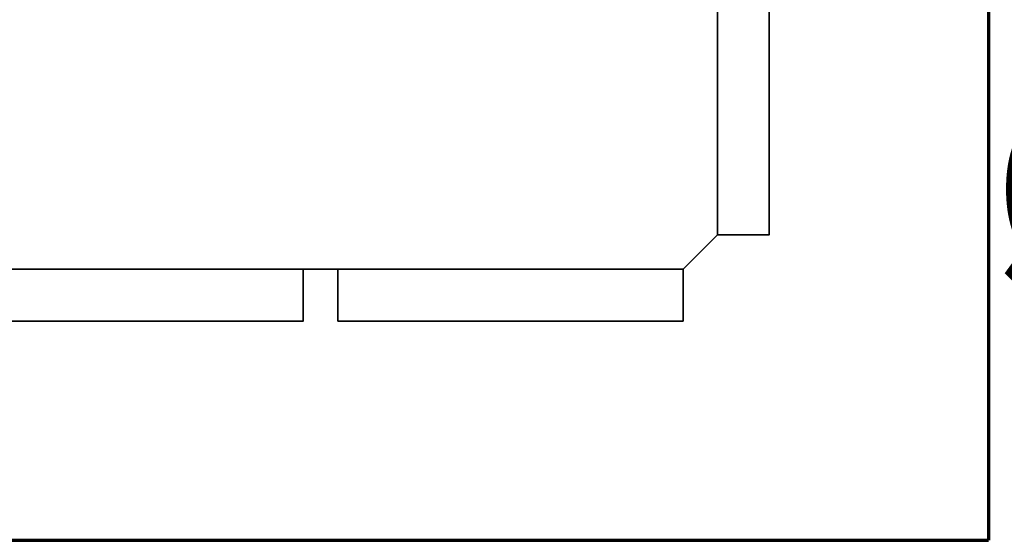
# Model space of a CAD drawing. Header units: millimetres. Extents: x 7 to 294, y 5 to 173.
# Tile 6 of 113: x 249 to 277, y 104 to 119. Entities that reach past the tile are written whole.
import ezdxf

# ---------------------------------------------------------------- set-up
doc = ezdxf.new("R2010")
doc.units = ezdxf.units.MM
doc.layers.add('253', color=7, linetype='Continuous', true_color=0xffffff)
doc.layers.add('32', color=7, linetype='Continuous', true_color=0xffffff)
doc.styles.add('Tahoma', font='Tahoma')
doc.dimstyles.get("Standard").update_dxf_attribs({"dimtxt": 0.18, "dimasz": 0.18, "dimexe": 0.18, "dimexo": 0.0625, "dimgap": 0.09, "dimtad": 0, "dimtih": 1, "dimtoh": 1, "dimdec": 4, "dimzin": 0, "dimdsep": 46, "dimtxsty": 'Standard', "dimcen": 0.09, "dimadec": 0, "dimazin": 0, "dimtfac": 1, "dimtdec": 4, "dimtofl": 0, "dimtmove": 0, "dimatfit": 3, "dimfxl": 0, "dimtolj": 1, "dimtzin": 0, "dimarcsym": 0})

# ---------------------------------------------------------------- blocks, each defined once
blk = doc.blocks.new('_U11')
at = {"layer": '253', "color": 18, "lineweight": 13}
for p, q in [((267.229, 138.464), (289.999, 138.464)), ((287.999, 138.464), (287.999, 119.901)), ((267.229, 128.401), (289.999, 128.401))]:
    blk.add_line(p, q, dxfattribs=at)
at = {"layer": '253', "color": 18, "lineweight": 70}
for points in [[(287.999, 138.464), (288.937, 134.964), (287.061, 134.964)], [(287.999, 128.401), (287.061, 131.901), (288.937, 131.901)]]:
    blk.add_solid(points, dxfattribs=at)
at = {"layer": '253', "color": 18, "linetype": 'Continuous', "lineweight": 13, "char_height": 5, "attachment_point": 7, "rotation": 360, "line_spacing_factor": 0.801055, "style": 'Tahoma'}
for s, insert in [('\\fTahoma|b0|i0;%%c', (276.952, 111.027)), ('\\fTahoma|b0|i0;\\W1.0000;102', (282.883, 111.027))]:
    blk.add_mtext(s, dxfattribs=dict(at, insert=insert))

msp = doc.modelspace()

# ---------------------------------------------------------------- linework, layer by layer
at = {"layer": '253', "color": 8, "linetype": 'Continuous', "lineweight": 70}
for p in [(276.778, 172.783), (196.578, 103.583)]:
    msp.add_line(p, (276.778, 103.583), dxfattribs=at)
at = {"layer": '32', "color": 2, "linetype": 'Continuous', "lineweight": 35}
for p, q in [((267.928, 111.433), (268.928, 112.433)), ((256.928, 111.433), (257.928, 111.433))]:
    msp.add_line(p, q, dxfattribs=at)
for points, knots in [([(268.928, 122.433), (269.428, 122.433), (269.928, 122.433), (270.428, 122.433), (270.428, 119.099), (270.428, 115.766), (270.428, 112.433), (269.928, 112.433), (269.428, 112.433), (268.928, 112.433), (268.928, 115.766), (268.928, 119.099), (268.928, 122.433)], [0, 0, 0, 0, 0.065217, 0.065217, 0.065217, 0.5, 0.5, 0.5, 0.565217, 0.565217, 0.565217, 1, 1, 1, 1]), ([(246.928, 109.933), (250.262, 109.933), (253.595, 109.933), (256.928, 109.933), (256.928, 110.433), (256.928, 110.933), (256.928, 111.433), (253.595, 111.433), (250.262, 111.433), (246.928, 111.433), (246.928, 110.933), (246.928, 110.433), (246.928, 109.933)], [0, 0, 0, 0, 0.434783, 0.434783, 0.434783, 0.5, 0.5, 0.5, 0.934783, 0.934783, 0.934783, 1, 1, 1, 1]), ([(257.928, 109.933), (261.262, 109.933), (264.595, 109.933), (267.928, 109.933), (267.928, 110.433), (267.928, 110.933), (267.928, 111.433), (264.595, 111.433), (261.262, 111.433), (257.928, 111.433), (257.928, 110.933), (257.928, 110.433), (257.928, 109.933)], [0, 0, 0, 0, 0.434783, 0.434783, 0.434783, 0.5, 0.5, 0.5, 0.934783, 0.934783, 0.934783, 1, 1, 1, 1])]:
    msp.add_open_spline(points, degree=3, knots=knots, dxfattribs=at)

# ---------------------------------------------------------------- dimensions: what is measured, and where the dimension line sits
at = {"layer": '253', "color": 18, "linetype": 'Continuous', "lineweight": 13}
dim = msp.add_linear_dim(base=(287.999, 128.401), p1=(267.229, 138.464), p2=(267.229, 128.401), angle=270, text='%%c\\fTahoma|b0|i0;\\C18;102', dimstyle='Standard', override={"dimtxt": 5, "dimasz": 3.5, "dimexe": 2, "dimexo": 0, "dimgap": 1.5, "dimtoh": 0, "dimdec": 0, "dimlfac": 1, "dimzin": 8, "dimdsep": 44, "dimlunit": 2, "dimpost": '', "dimtxsty": 'Tahoma', "dimsah": 1, "dimse1": 0, "dimse2": 0, "dimsd1": 0, "dimsd2": 0, "dimclrd": 18, "dimclre": 18, "dimclrt": 18, "dimtol": 0, "dimtm": -0.1, "dimtfac": 1, "dimtdec": 2, "dimtofl": 1, "dimtmove": 0, "dimtzin": 8, "dimlwd": 13, "dimlwe": 13}, dxfattribs=at)
dim.commit()
dim.dimension.update_dxf_attribs({"geometry": '_U11', "text_midpoint": (287.999, 110.666), "dimtype": 160, "text_rotation": 360})

doc.saveas('drawing.dxf')
